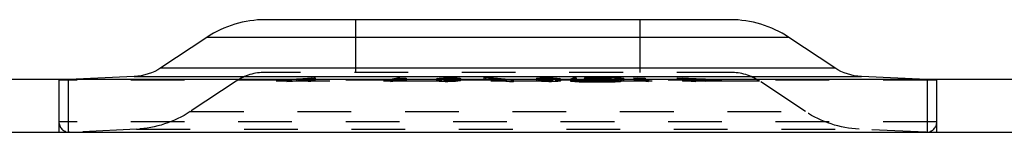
# Model space of a CAD drawing. Header units: inches. Extents: x 3 to 351, y 4 to 271.
# Tile 171 of 256: x 19.796 to 21.628, y 227.118 to 227.327. Entities that reach past the tile are written whole.
import ezdxf

# ---------------------------------------------------------------- set-up
doc = ezdxf.new("R2010")
doc.units = ezdxf.units.IN
doc.header["$LTSCALE"] = 0.5
doc.header["$MEASUREMENT"] = 0
doc.linetypes.add('HIDDEN', pattern=[0.225, 0.15, -0.075])
doc.layers.add('STR_1', color=7, linetype='Continuous')

msp = doc.modelspace()

# ---------------------------------------------------------------- linework, layer by layer
at = {"layer": 'STR_1', "color": 30, "linetype": 'Continuous'}
for p, q in [((21.1182, 227.3274), (20.2529, 227.3274)), ((20.1439, 227.2946), (20.0585, 227.2379)), ((21.3126, 227.2379), (21.2272, 227.2946)), ((20.0089, 227.2216), (19.887, 227.2158)), ((20.8272, 227.2194), (20.8211, 227.2167)), ((20.8312, 227.2193), (20.8251, 227.2166)), ((20.8312, 227.2193), (20.8272, 227.2194)), ((20.8272, 227.2194), (20.8272, 227.2176)), ((20.8477, 227.2191), (20.8467, 227.2186)), ((20.8577, 227.2181), (20.8467, 227.2186)), ((20.8467, 227.2186), (20.8467, 227.2186)), ((20.8477, 227.2191), (20.8573, 227.2195)), ((20.8516, 227.219), (20.8506, 227.2186)), ((20.8506, 227.2186), (20.8506, 227.2186)), ((20.8583, 227.2193), (20.8516, 227.219)), ((20.9033, 227.2194), (20.8573, 227.2195)), ((20.9043, 227.2192), (20.8583, 227.2193)), ((20.9033, 227.2194), (20.9192, 227.2186)), ((20.9153, 227.2187), (20.9043, 227.2192)), ((20.9153, 227.2187), (20.9099, 227.2164)), ((20.9192, 227.2186), (20.9138, 227.2163)), ((20.9153, 227.2187), (20.9153, 227.2187)), ((20.9153, 227.2169), (20.9153, 227.2187)), ((20.9192, 227.2186), (20.9192, 227.2186)), ((21.4842, 227.2158), (21.3622, 227.2216)), ((37.1106, 227.2158), (7.7356, 227.2158)), ((20.8211, 227.2166), (20.8211, 227.2167)), ((20.837, 227.2159), (20.8211, 227.2166)), ((20.8251, 227.2166), (20.825, 227.2166)), ((20.825, 227.2166), (20.836, 227.2161)), ((20.825, 227.2166), (20.825, 227.2161)), ((20.9033, 227.2161), (20.836, 227.2161)), ((20.9042, 227.2159), (20.837, 227.2159)), ((20.8824, 227.217), (20.8457, 227.217)), ((20.8467, 227.2168), (20.8457, 227.217)), ((20.8834, 227.2168), (20.8467, 227.2168)), ((20.8506, 227.2186), (20.8567, 227.2183)), ((20.8506, 227.2186), (20.8506, 227.2182)), ((20.883, 227.2183), (20.8567, 227.2183)), ((20.884, 227.2181), (20.8577, 227.2181)), ((20.8824, 227.217), (20.889, 227.2173)), ((20.883, 227.2183), (20.894, 227.2177)), ((20.893, 227.2172), (20.8834, 227.2168)), ((20.8901, 227.2178), (20.884, 227.2181)), ((20.8901, 227.2178), (20.889, 227.2173)), ((20.8901, 227.2178), (20.8901, 227.2178)), ((20.8901, 227.217), (20.8901, 227.2178)), ((20.894, 227.2177), (20.893, 227.2172)), ((20.894, 227.2177), (20.894, 227.2177)), ((20.9033, 227.2161), (20.9099, 227.2164)), ((20.9138, 227.2163), (20.9042, 227.2159)), ((7.7356, 227.1178), (37.1106, 227.1178)), ((19.8884, 227.1178), (21.4828, 227.1178))]:
    msp.add_line(p, q, dxfattribs=at)
at = {"layer": 'STR_1', "color": 254, "linetype": 'HIDDEN'}
for p, q in [((20.4206, 227.3274), (20.4206, 227.2294)), ((20.9506, 227.2294), (20.9506, 227.3274)), ((21.1186, 227.2294), (20.2526, 227.2294)), ((20.2932, 227.2164), (20.3456, 227.2195)), ((20.3141, 227.2175), (20.3403, 227.219)), ((20.3403, 227.219), (20.3359, 227.2175)), ((20.3456, 227.2195), (20.3403, 227.2177)), ((20.3403, 227.219), (20.3403, 227.2151)), ((20.3456, 227.2195), (20.3456, 227.2156)), ((20.5018, 227.2195), (20.4861, 227.2164)), ((20.5033, 227.219), (20.4899, 227.2164)), ((20.5018, 227.2195), (20.5103, 227.2189)), ((20.5018, 227.2195), (20.5018, 227.2155)), ((20.5033, 227.219), (20.5072, 227.2188)), ((20.5033, 227.219), (20.5033, 227.2151)), ((20.5072, 227.2188), (20.5124, 227.2186)), ((20.5072, 227.2188), (20.5072, 227.2148)), ((20.5103, 227.2189), (20.5149, 227.2188)), ((20.5103, 227.2189), (20.5103, 227.215)), ((20.5124, 227.2186), (20.5149, 227.2188)), ((20.5124, 227.2186), (20.5124, 227.2147)), ((20.5149, 227.2188), (20.5149, 227.2149)), ((20.5725, 227.218), (20.5773, 227.2187)), ((20.5764, 227.218), (20.5808, 227.2187)), ((20.5773, 227.2187), (20.5847, 227.2192)), ((20.5773, 227.2187), (20.5773, 227.2148)), ((20.5808, 227.2187), (20.5868, 227.219)), ((20.5808, 227.2187), (20.5808, 227.2147)), ((20.5847, 227.2192), (20.5945, 227.2193)), ((20.5847, 227.2192), (20.5847, 227.2152)), ((20.5868, 227.219), (20.5947, 227.2192)), ((20.5868, 227.219), (20.5868, 227.2151)), ((20.5945, 227.2193), (20.6008, 227.2193)), ((20.5945, 227.2193), (20.5945, 227.2154)), ((20.5947, 227.2192), (20.5947, 227.2152)), ((20.5947, 227.2192), (20.5997, 227.2192)), ((20.5997, 227.2192), (20.5997, 227.2152)), ((20.5997, 227.2192), (20.607, 227.219)), ((20.6008, 227.2193), (20.6099, 227.2192)), ((20.6008, 227.2193), (20.6008, 227.2154)), ((20.607, 227.219), (20.607, 227.2151)), ((20.607, 227.219), (20.6111, 227.2187)), ((20.6099, 227.2192), (20.6149, 227.2187)), ((20.6099, 227.2192), (20.6099, 227.2153)), ((20.6111, 227.2187), (20.6111, 227.2147)), ((20.6111, 227.2187), (20.6122, 227.218)), ((20.6149, 227.2187), (20.6161, 227.218)), ((20.6149, 227.2187), (20.6149, 227.2148)), ((20.6593, 227.2201), (20.6627, 227.2202)), ((20.6593, 227.2201), (20.7104, 227.2158)), ((20.6593, 227.2201), (20.6593, 227.2162)), ((20.6627, 227.2202), (20.7142, 227.2159)), ((20.6627, 227.2202), (20.6627, 227.2163)), ((20.7573, 227.218), (20.7584, 227.2187)), ((20.7584, 227.2187), (20.7635, 227.2192)), ((20.7584, 227.2187), (20.7584, 227.2148)), ((20.7613, 227.218), (20.7623, 227.2187)), ((20.7623, 227.2187), (20.7664, 227.219)), ((20.7623, 227.2187), (20.7623, 227.2147)), ((20.7635, 227.2192), (20.7726, 227.2193)), ((20.7635, 227.2192), (20.7635, 227.2152)), ((20.7664, 227.219), (20.7737, 227.2192)), ((20.7664, 227.219), (20.7664, 227.2151)), ((20.7726, 227.2193), (20.7788, 227.2193)), ((20.7726, 227.2193), (20.7726, 227.2154)), ((20.7737, 227.2192), (20.7787, 227.2192)), ((20.7737, 227.2192), (20.7737, 227.2152)), ((20.7787, 227.2192), (20.7787, 227.2152)), ((20.7787, 227.2192), (20.7866, 227.219)), ((20.7788, 227.2193), (20.7887, 227.2192)), ((20.7788, 227.2193), (20.7788, 227.2154)), ((20.7866, 227.219), (20.7866, 227.2151)), ((20.7866, 227.219), (20.7926, 227.2187)), ((20.7887, 227.2192), (20.7961, 227.2187)), ((20.7887, 227.2192), (20.7887, 227.2152)), ((20.7926, 227.2187), (20.7926, 227.2147)), ((20.7926, 227.2187), (20.797, 227.218)), ((20.7961, 227.2187), (20.8009, 227.218)), ((20.7961, 227.2187), (20.7961, 227.2148)), ((20.8312, 227.2193), (20.8312, 227.2154)), ((20.8467, 227.2186), (20.8467, 227.2146)), ((20.8467, 227.2186), (20.8467, 227.2168)), ((20.8473, 227.2188), (20.849, 227.2192)), ((20.8473, 227.2188), (20.8489, 227.2185)), ((20.8473, 227.2188), (20.8473, 227.2149)), ((20.849, 227.2192), (20.8575, 227.2193)), ((20.849, 227.2192), (20.849, 227.2152)), ((20.8506, 227.2186), (20.8506, 227.2146)), ((20.8513, 227.2188), (20.8524, 227.219)), ((20.8513, 227.2188), (20.8513, 227.2149)), ((20.8513, 227.2188), (20.8525, 227.2186)), ((20.8516, 227.219), (20.8516, 227.2151)), ((20.8524, 227.219), (20.8591, 227.2192)), ((20.8524, 227.219), (20.8524, 227.2151)), ((20.8525, 227.2186), (20.8525, 227.2146)), ((20.8525, 227.2186), (20.8559, 227.2184)), ((20.8573, 227.2193), (20.8573, 227.2155)), ((20.8575, 227.2193), (20.8692, 227.2193)), ((20.8575, 227.2193), (20.8575, 227.2154)), ((20.8583, 227.2193), (20.8583, 227.2154)), ((20.8591, 227.2192), (20.8591, 227.2152)), ((20.8591, 227.2192), (20.8696, 227.2192)), ((20.8692, 227.2193), (20.8692, 227.2154)), ((20.8696, 227.2192), (20.8696, 227.2152)), ((20.8696, 227.2192), (20.8774, 227.219)), ((20.8774, 227.219), (20.8774, 227.2151)), ((20.8774, 227.219), (20.8808, 227.2188)), ((20.8794, 227.2192), (20.8844, 227.2189)), ((20.8794, 227.2192), (20.8794, 227.2152)), ((20.8808, 227.2188), (20.8808, 227.2149)), ((20.8819, 227.2186), (20.8808, 227.2188)), ((20.8808, 227.2184), (20.8819, 227.2186)), ((20.8819, 227.2186), (20.8819, 227.2146)), ((20.886, 227.2185), (20.8844, 227.2189)), ((20.8844, 227.2189), (20.8844, 227.2149)), ((20.9033, 227.2192), (20.9033, 227.2155)), ((20.9043, 227.2192), (20.9043, 227.2153)), ((20.9192, 227.2147), (20.9192, 227.2186)), ((20.9192, 227.2186), (20.9192, 227.2146)), ((20.9388, 227.2195), (20.9623, 227.2164)), ((20.9388, 227.2195), (20.954, 227.2189)), ((20.9388, 227.2195), (20.9388, 227.2155)), ((20.946, 227.219), (20.953, 227.2188)), ((20.946, 227.219), (20.9659, 227.2164)), ((20.946, 227.219), (20.946, 227.2151)), ((20.953, 227.2188), (20.9596, 227.2186)), ((20.953, 227.2188), (20.953, 227.2148)), ((20.954, 227.2189), (20.96, 227.2188)), ((20.954, 227.2189), (20.954, 227.215)), ((20.9596, 227.2186), (20.96, 227.2188)), ((20.9596, 227.2186), (20.9596, 227.2147)), ((20.96, 227.2188), (20.96, 227.2148)), ((21.0193, 227.2195), (21.0402, 227.2174)), ((21.0193, 227.2195), (21.0723, 227.2172)), ((21.0193, 227.2195), (21.0193, 227.2156)), ((21.0286, 227.219), (21.0637, 227.2174)), ((21.0286, 227.219), (21.0286, 227.215)), ((21.0286, 227.219), (21.0437, 227.2174)), ((19.8687, 227.2158), (19.8687, 227.1178)), ((19.887, 227.2158), (19.8687, 227.215)), ((21.5024, 227.215), (19.8687, 227.215)), ((19.8687, 227.215), (19.8687, 227.1375)), ((19.8866, 227.1178), (19.8866, 227.2158)), ((20.1984, 227.2131), (20.1129, 227.1564)), ((21.1728, 227.2131), (20.1984, 227.2131)), ((20.2932, 227.2164), (20.2958, 227.2164)), ((20.2932, 227.2164), (20.2932, 227.2125)), ((20.2932, 227.2125), (20.3034, 227.2131)), ((20.2958, 227.2124), (20.2932, 227.2125)), ((20.2958, 227.2164), (20.311, 227.2173)), ((20.2958, 227.2164), (20.2958, 227.2124)), ((20.3034, 227.2131), (20.3348, 227.215)), ((20.311, 227.2173), (20.3141, 227.2173)), ((20.311, 227.2173), (20.311, 227.2133)), ((20.3354, 227.2133), (20.311, 227.2133)), ((20.3141, 227.2175), (20.3141, 227.2135)), ((20.3141, 227.2175), (20.3359, 227.2175)), ((20.3141, 227.2173), (20.3354, 227.2173)), ((20.3385, 227.215), (20.3141, 227.2135)), ((20.3141, 227.2135), (20.3359, 227.2135)), ((20.3354, 227.2173), (20.3328, 227.2164)), ((20.3328, 227.2164), (20.3354, 227.2164)), ((20.3328, 227.2164), (20.3328, 227.2124)), ((20.3367, 227.2125), (20.3328, 227.2124)), ((20.3348, 227.215), (20.3456, 227.2156)), ((20.3354, 227.2173), (20.3354, 227.2133)), ((20.3354, 227.2164), (20.3367, 227.2164)), ((20.3359, 227.2175), (20.3359, 227.2135)), ((20.3359, 227.2135), (20.3403, 227.2151)), ((20.3403, 227.2177), (20.3367, 227.2164)), ((20.3367, 227.2164), (20.3367, 227.2125)), ((20.3456, 227.2156), (20.3367, 227.2125)), ((20.3403, 227.2151), (20.3385, 227.215)), ((20.4861, 227.2164), (20.4899, 227.2164)), ((20.4861, 227.2164), (20.4861, 227.2125)), ((20.4861, 227.2125), (20.5018, 227.2155)), ((20.4899, 227.2125), (20.4861, 227.2125)), ((20.4899, 227.2164), (20.4899, 227.2125)), ((20.5033, 227.2151), (20.4899, 227.2125)), ((20.5018, 227.2155), (20.5103, 227.215)), ((20.5124, 227.2147), (20.5072, 227.2148)), ((20.5149, 227.2149), (20.5124, 227.2147)), ((20.5725, 227.218), (20.5714, 227.2176)), ((20.5714, 227.2176), (20.5725, 227.2169)), ((20.5714, 227.2176), (20.5714, 227.2137)), ((20.5714, 227.2137), (20.5725, 227.2141)), ((20.5725, 227.213), (20.5714, 227.2137)), ((20.5725, 227.218), (20.5725, 227.2141)), ((20.5725, 227.2169), (20.5754, 227.2167)), ((20.5725, 227.2169), (20.5725, 227.213)), ((20.5725, 227.2141), (20.5773, 227.2148)), ((20.5777, 227.2125), (20.5725, 227.213)), ((20.5764, 227.218), (20.5754, 227.2176)), ((20.5754, 227.2176), (20.5754, 227.2137)), ((20.5754, 227.2176), (20.5764, 227.217)), ((20.5754, 227.2167), (20.5777, 227.2165)), ((20.5764, 227.2141), (20.5754, 227.2137)), ((20.5754, 227.2137), (20.5764, 227.213)), ((20.5764, 227.218), (20.5764, 227.2141)), ((20.5764, 227.217), (20.5764, 227.213)), ((20.5764, 227.217), (20.5806, 227.2166)), ((20.5808, 227.2147), (20.5764, 227.2141)), ((20.5764, 227.213), (20.5806, 227.2127)), ((20.5777, 227.2165), (20.5867, 227.2163)), ((20.5777, 227.2165), (20.5777, 227.2125)), ((20.5867, 227.2124), (20.5777, 227.2125)), ((20.5806, 227.2166), (20.5806, 227.2127)), ((20.5806, 227.2166), (20.5878, 227.2165)), ((20.5806, 227.2127), (20.5878, 227.2126)), ((20.5847, 227.2152), (20.5945, 227.2154)), ((20.5867, 227.2163), (20.593, 227.2163)), ((20.5867, 227.2163), (20.5867, 227.2124)), ((20.593, 227.2124), (20.5867, 227.2124)), ((20.5947, 227.2152), (20.5868, 227.2151)), ((20.5878, 227.2165), (20.5878, 227.2126)), ((20.5878, 227.2165), (20.5928, 227.2165)), ((20.5878, 227.2126), (20.5928, 227.2126)), ((20.5928, 227.2165), (20.6007, 227.2166)), ((20.5928, 227.2165), (20.5928, 227.2126)), ((20.5928, 227.2126), (20.6007, 227.2127)), ((20.593, 227.2163), (20.6028, 227.2165)), ((20.593, 227.2163), (20.593, 227.2124)), ((20.6028, 227.2125), (20.593, 227.2124)), ((20.5945, 227.2154), (20.6008, 227.2154)), ((20.5997, 227.2152), (20.5947, 227.2152)), ((20.607, 227.2151), (20.5997, 227.2152)), ((20.6007, 227.2166), (20.6067, 227.217)), ((20.6007, 227.2166), (20.6007, 227.2127)), ((20.6007, 227.2127), (20.6067, 227.213)), ((20.6008, 227.2154), (20.6099, 227.2153)), ((20.6028, 227.2165), (20.6102, 227.2169)), ((20.6028, 227.2165), (20.6028, 227.2125)), ((20.6102, 227.213), (20.6028, 227.2125)), ((20.6067, 227.217), (20.6111, 227.2176)), ((20.6067, 227.217), (20.6067, 227.213)), ((20.6067, 227.213), (20.6111, 227.2137)), ((20.6102, 227.2169), (20.615, 227.2176)), ((20.6102, 227.2169), (20.6102, 227.213)), ((20.615, 227.2137), (20.6102, 227.213)), ((20.6111, 227.2176), (20.6122, 227.218)), ((20.6111, 227.2176), (20.6111, 227.2137)), ((20.6122, 227.2141), (20.6111, 227.2147)), ((20.6111, 227.2137), (20.6122, 227.2141)), ((20.6122, 227.218), (20.6122, 227.2141)), ((20.6149, 227.2148), (20.6161, 227.2141)), ((20.615, 227.2176), (20.6161, 227.218)), ((20.615, 227.2176), (20.615, 227.2137)), ((20.6161, 227.2141), (20.615, 227.2137)), ((20.6161, 227.218), (20.6161, 227.2141)), ((20.6593, 227.2162), (20.6627, 227.2163)), ((20.6637, 227.2158), (20.6593, 227.2162)), ((20.6627, 227.2163), (20.6683, 227.2158)), ((20.6741, 227.215), (20.6637, 227.2158)), ((20.6683, 227.2158), (20.6786, 227.215)), ((20.6962, 227.2131), (20.6741, 227.215)), ((20.6786, 227.215), (20.7006, 227.2131)), ((20.7107, 227.2119), (20.6962, 227.2131)), ((20.7006, 227.2131), (20.7142, 227.2119)), ((20.7104, 227.2158), (20.7107, 227.2158)), ((20.7107, 227.2158), (20.7142, 227.2159)), ((20.7107, 227.2158), (20.7107, 227.2119)), ((20.7142, 227.2119), (20.7107, 227.2119)), ((20.7142, 227.2159), (20.7142, 227.2119)), ((20.7573, 227.218), (20.7584, 227.2176)), ((20.7573, 227.218), (20.7573, 227.2141)), ((20.7573, 227.2141), (20.7584, 227.2148)), ((20.7584, 227.2137), (20.7573, 227.2141)), ((20.7584, 227.2176), (20.7632, 227.2169)), ((20.7584, 227.2176), (20.7584, 227.2137)), ((20.7632, 227.213), (20.7584, 227.2137)), ((20.7613, 227.218), (20.7613, 227.2141)), ((20.7613, 227.218), (20.7623, 227.2176)), ((20.7623, 227.2147), (20.7613, 227.2141)), ((20.7613, 227.2141), (20.7623, 227.2137)), ((20.7623, 227.2176), (20.7623, 227.2137)), ((20.7623, 227.2176), (20.7667, 227.217)), ((20.7623, 227.2137), (20.7667, 227.213)), ((20.7632, 227.2169), (20.7707, 227.2165)), ((20.7632, 227.2169), (20.7632, 227.213)), ((20.7707, 227.2125), (20.7632, 227.213)), ((20.7635, 227.2152), (20.7726, 227.2154)), ((20.7737, 227.2152), (20.7664, 227.2151)), ((20.7667, 227.217), (20.7667, 227.213)), ((20.7667, 227.217), (20.7728, 227.2166)), ((20.7667, 227.213), (20.7728, 227.2127)), ((20.7707, 227.2165), (20.7804, 227.2163)), ((20.7707, 227.2165), (20.7707, 227.2125)), ((20.7804, 227.2124), (20.7707, 227.2125)), ((20.7726, 227.2154), (20.7788, 227.2154)), ((20.7728, 227.2166), (20.7728, 227.2127)), ((20.7728, 227.2166), (20.7806, 227.2165)), ((20.7728, 227.2127), (20.7806, 227.2125)), ((20.7787, 227.2152), (20.7737, 227.2152)), ((20.7866, 227.2151), (20.7787, 227.2152)), ((20.7788, 227.2154), (20.7887, 227.2152)), ((20.7804, 227.2163), (20.7868, 227.2163)), ((20.7804, 227.2163), (20.7804, 227.2124)), ((20.7868, 227.2124), (20.7804, 227.2124)), ((20.7806, 227.2165), (20.7806, 227.2125)), ((20.7806, 227.2165), (20.7857, 227.2165)), ((20.7806, 227.2125), (20.7857, 227.2126)), ((20.7857, 227.2165), (20.7929, 227.2166)), ((20.7857, 227.2165), (20.7857, 227.2126)), ((20.7857, 227.2126), (20.7929, 227.2127)), ((20.7868, 227.2163), (20.7958, 227.2165)), ((20.7868, 227.2163), (20.7868, 227.2124)), ((20.7958, 227.2125), (20.7868, 227.2124)), ((20.797, 227.2141), (20.7926, 227.2147)), ((20.7929, 227.2166), (20.797, 227.217)), ((20.7929, 227.2166), (20.7929, 227.2127)), ((20.7929, 227.2127), (20.797, 227.213)), ((20.7958, 227.2165), (20.7981, 227.2166)), ((20.7958, 227.2165), (20.7958, 227.2125)), ((20.8009, 227.213), (20.7958, 227.2125)), ((20.7961, 227.2148), (20.8009, 227.2141)), ((20.797, 227.218), (20.797, 227.2141)), ((20.7981, 227.2176), (20.797, 227.218)), ((20.797, 227.217), (20.7981, 227.2176)), ((20.797, 227.217), (20.797, 227.213)), ((20.7981, 227.2137), (20.797, 227.2141)), ((20.797, 227.213), (20.7981, 227.2137)), ((20.7981, 227.2176), (20.7981, 227.2137)), ((20.7981, 227.2166), (20.8009, 227.2169)), ((20.802, 227.2176), (20.8009, 227.218)), ((20.8009, 227.218), (20.8009, 227.2141)), ((20.8009, 227.2169), (20.802, 227.2176)), ((20.8009, 227.2169), (20.8009, 227.213)), ((20.8009, 227.2141), (20.802, 227.2137)), ((20.802, 227.2137), (20.8009, 227.213)), ((20.802, 227.2176), (20.802, 227.2137)), ((20.8211, 227.2167), (20.8211, 227.2127)), ((20.8211, 227.2166), (20.8211, 227.2127)), ((20.825, 227.2144), (20.8211, 227.2127)), ((20.8211, 227.2127), (20.8211, 227.2127)), ((20.8211, 227.2127), (20.837, 227.2119)), ((20.825, 227.2161), (20.825, 227.2126)), ((20.8272, 227.2154), (20.825, 227.2144)), ((20.825, 227.2126), (20.8251, 227.2127)), ((20.836, 227.2121), (20.825, 227.2126)), ((20.8251, 227.2166), (20.8251, 227.2127)), ((20.8251, 227.2127), (20.8312, 227.2154)), ((20.8272, 227.2176), (20.8272, 227.2154)), ((20.8312, 227.2154), (20.8272, 227.2154)), ((20.836, 227.2159), (20.836, 227.2158)), ((20.836, 227.2158), (20.836, 227.2121)), ((20.9033, 227.2122), (20.836, 227.2121)), ((20.837, 227.2159), (20.837, 227.2119)), ((20.837, 227.2119), (20.9042, 227.212)), ((20.8457, 227.217), (20.8457, 227.2131)), ((20.8457, 227.2131), (20.8467, 227.2129)), ((20.8824, 227.2131), (20.8457, 227.2131)), ((20.8467, 227.2168), (20.8467, 227.2129)), ((20.8477, 227.2151), (20.8467, 227.2147)), ((20.8467, 227.2147), (20.8467, 227.2146)), ((20.8467, 227.2146), (20.8577, 227.2141)), ((20.8467, 227.2129), (20.8834, 227.2129)), ((20.8473, 227.2149), (20.849, 227.2152)), ((20.8489, 227.2146), (20.8473, 227.2149)), ((20.8477, 227.2184), (20.8477, 227.2151)), ((20.8506, 227.2154), (20.8477, 227.2151)), ((20.8489, 227.2185), (20.8538, 227.2182)), ((20.8489, 227.2185), (20.8489, 227.2146)), ((20.8538, 227.2143), (20.8489, 227.2146)), ((20.849, 227.2152), (20.8575, 227.2154)), ((20.8506, 227.2182), (20.8506, 227.2146)), ((20.8573, 227.2155), (20.8506, 227.2154)), ((20.8506, 227.2146), (20.8516, 227.2151)), ((20.8567, 227.2143), (20.8506, 227.2146)), ((20.8506, 227.2146), (20.8506, 227.2146)), ((20.8524, 227.2151), (20.8513, 227.2149)), ((20.8513, 227.2149), (20.8525, 227.2146)), ((20.8516, 227.2151), (20.8583, 227.2154)), ((20.8522, 227.2174), (20.8538, 227.2177)), ((20.8522, 227.2174), (20.854, 227.217)), ((20.8522, 227.2174), (20.8522, 227.2134)), ((20.8522, 227.2134), (20.8538, 227.2137)), ((20.854, 227.2131), (20.8522, 227.2134)), ((20.8591, 227.2152), (20.8524, 227.2151)), ((20.8525, 227.2146), (20.8559, 227.2144)), ((20.8538, 227.2182), (20.8606, 227.2181)), ((20.8538, 227.2182), (20.8538, 227.2143)), ((20.8538, 227.2177), (20.8583, 227.218)), ((20.8538, 227.2177), (20.8538, 227.2137)), ((20.8607, 227.2141), (20.8538, 227.2143)), ((20.8538, 227.2137), (20.8583, 227.214)), ((20.854, 227.217), (20.8546, 227.2169)), ((20.8546, 227.213), (20.854, 227.2131)), ((20.8546, 227.2169), (20.8557, 227.2168)), ((20.8546, 227.2169), (20.8546, 227.213)), ((20.8557, 227.2129), (20.8546, 227.213)), ((20.8557, 227.2168), (20.8563, 227.2168)), ((20.8592, 227.2127), (20.8557, 227.2129)), ((20.8559, 227.2184), (20.8559, 227.2144)), ((20.8559, 227.2184), (20.8606, 227.2183)), ((20.8559, 227.2144), (20.8606, 227.2143)), ((20.8563, 227.2173), (20.8575, 227.2176)), ((20.8563, 227.2173), (20.8563, 227.2134)), ((20.8563, 227.2173), (20.8581, 227.217)), ((20.8563, 227.2168), (20.8592, 227.2166)), ((20.8575, 227.2136), (20.8563, 227.2134)), ((20.8563, 227.2134), (20.8581, 227.213)), ((20.8567, 227.2181), (20.8567, 227.2143)), ((20.883, 227.2143), (20.8567, 227.2143)), ((20.8901, 227.2155), (20.8573, 227.2155)), ((20.8575, 227.2176), (20.8612, 227.2178)), ((20.8575, 227.2176), (20.8575, 227.2136)), ((20.8575, 227.2154), (20.8692, 227.2154)), ((20.8612, 227.2139), (20.8575, 227.2136)), ((20.8577, 227.2181), (20.8577, 227.2141)), ((20.8577, 227.2141), (20.884, 227.2141)), ((20.8581, 227.217), (20.8581, 227.213)), ((20.8581, 227.217), (20.8599, 227.2168)), ((20.8581, 227.213), (20.86, 227.2129)), ((20.8583, 227.218), (20.8628, 227.2181)), ((20.8583, 227.218), (20.8583, 227.214)), ((20.8583, 227.2154), (20.9043, 227.2153)), ((20.8583, 227.214), (20.8628, 227.2141)), ((20.8696, 227.2152), (20.8591, 227.2152)), ((20.8592, 227.2166), (20.8633, 227.2164)), ((20.8592, 227.2166), (20.8592, 227.2127)), ((20.8633, 227.2125), (20.8592, 227.2127)), ((20.8599, 227.2168), (20.8618, 227.2167)), ((20.86, 227.2129), (20.8618, 227.2128)), ((20.8606, 227.2183), (20.8613, 227.2182)), ((20.8606, 227.2181), (20.8609, 227.2181)), ((20.8606, 227.2143), (20.8613, 227.2143)), ((20.8609, 227.2141), (20.8607, 227.2141)), ((20.8609, 227.2181), (20.8628, 227.2181)), ((20.8609, 227.2181), (20.8609, 227.2141)), ((20.8628, 227.2141), (20.8609, 227.2141)), ((20.8612, 227.2178), (20.8612, 227.2139)), ((20.8612, 227.2178), (20.8628, 227.2178)), ((20.8683, 227.214), (20.8612, 227.2139)), ((20.8613, 227.2182), (20.8613, 227.2143)), ((20.8613, 227.2182), (20.8695, 227.2182)), ((20.8613, 227.2143), (20.8695, 227.2142)), ((20.8618, 227.2167), (20.8618, 227.2128)), ((20.8618, 227.2167), (20.8646, 227.2166)), ((20.8618, 227.2128), (20.8646, 227.2127)), ((20.8628, 227.2181), (20.8628, 227.2141)), ((20.8628, 227.2178), (20.8683, 227.2179)), ((20.8633, 227.2164), (20.8731, 227.2163)), ((20.8633, 227.2164), (20.8633, 227.2125)), ((20.8731, 227.2124), (20.8633, 227.2125)), ((20.8646, 227.2166), (20.8646, 227.2127)), ((20.8646, 227.2166), (20.8728, 227.2165)), ((20.8646, 227.2127), (20.8728, 227.2125)), ((20.8683, 227.2179), (20.8705, 227.218)), ((20.8683, 227.2179), (20.8683, 227.214)), ((20.8705, 227.214), (20.8683, 227.214)), ((20.8695, 227.2182), (20.8766, 227.2182)), ((20.8695, 227.2182), (20.8695, 227.2142)), ((20.8695, 227.2142), (20.8766, 227.2143)), ((20.8774, 227.2151), (20.8696, 227.2152)), ((20.8705, 227.218), (20.8705, 227.214)), ((20.8705, 227.218), (20.8728, 227.2179)), ((20.8728, 227.214), (20.8705, 227.214)), ((20.8728, 227.2179), (20.8773, 227.2179)), ((20.8728, 227.2179), (20.8728, 227.214)), ((20.8728, 227.2165), (20.8832, 227.2165)), ((20.8728, 227.2165), (20.8728, 227.2125)), ((20.8813, 227.2139), (20.8728, 227.214)), ((20.8728, 227.2125), (20.8832, 227.2125)), ((20.8731, 227.2163), (20.8773, 227.2163)), ((20.8731, 227.2163), (20.8731, 227.2124)), ((20.8848, 227.2124), (20.8731, 227.2124)), ((20.8766, 227.2182), (20.8772, 227.2183)), ((20.8766, 227.2182), (20.8766, 227.2143)), ((20.8766, 227.2143), (20.8772, 227.2143)), ((20.8772, 227.2183), (20.8808, 227.2184)), ((20.8772, 227.2143), (20.8808, 227.2144)), ((20.8773, 227.218), (20.8789, 227.2181)), ((20.8773, 227.218), (20.8825, 227.218)), ((20.8773, 227.218), (20.8773, 227.2141)), ((20.8773, 227.2179), (20.8813, 227.2178)), ((20.8773, 227.2163), (20.8819, 227.2163)), ((20.8789, 227.2141), (20.8773, 227.2141)), ((20.8773, 227.2141), (20.8825, 227.214)), ((20.8808, 227.2149), (20.8774, 227.2151)), ((20.8789, 227.2181), (20.8791, 227.2181)), ((20.8789, 227.2181), (20.8789, 227.2141)), ((20.8792, 227.2141), (20.8789, 227.2141)), ((20.8791, 227.2181), (20.8819, 227.2182)), ((20.8843, 227.2143), (20.8792, 227.2141)), ((20.8794, 227.2152), (20.8844, 227.2149)), ((20.8808, 227.2184), (20.8808, 227.2144)), ((20.8819, 227.2146), (20.8808, 227.2149)), ((20.8808, 227.2144), (20.8819, 227.2146)), ((20.8813, 227.2178), (20.8813, 227.2139)), ((20.8813, 227.2178), (20.8819, 227.2178)), ((20.8875, 227.2136), (20.8813, 227.2139)), ((20.8819, 227.2182), (20.8843, 227.2182)), ((20.8819, 227.2178), (20.8875, 227.2176)), ((20.8819, 227.2163), (20.8848, 227.2163)), ((20.8824, 227.2168), (20.8824, 227.2131)), ((20.889, 227.2134), (20.8824, 227.2131)), ((20.8825, 227.218), (20.8901, 227.2177)), ((20.8825, 227.218), (20.8825, 227.214)), ((20.8825, 227.214), (20.8901, 227.2137)), ((20.883, 227.2181), (20.883, 227.2159)), ((20.883, 227.2159), (20.883, 227.2158)), ((20.883, 227.2158), (20.883, 227.2143)), ((20.8901, 227.2142), (20.883, 227.2143)), ((20.8832, 227.2165), (20.8902, 227.2166)), ((20.8832, 227.2165), (20.8832, 227.2125)), ((20.8832, 227.2125), (20.8902, 227.2127)), ((20.8834, 227.2168), (20.8834, 227.2129)), ((20.8834, 227.2129), (20.893, 227.2133)), ((20.884, 227.2181), (20.884, 227.2141)), ((20.884, 227.2141), (20.8901, 227.2138)), ((20.8843, 227.2182), (20.886, 227.2185)), ((20.8843, 227.2182), (20.8843, 227.2143)), ((20.886, 227.2146), (20.8843, 227.2143)), ((20.8844, 227.2149), (20.886, 227.2146)), ((20.8848, 227.2163), (20.8901, 227.2164)), ((20.8848, 227.2163), (20.8848, 227.2124)), ((20.8931, 227.2125), (20.8848, 227.2124)), ((20.886, 227.2185), (20.886, 227.2146)), ((20.8875, 227.2176), (20.8875, 227.2136)), ((20.8875, 227.2176), (20.8912, 227.2173)), ((20.8912, 227.2134), (20.8875, 227.2136)), ((20.889, 227.2169), (20.889, 227.2134)), ((20.8901, 227.2138), (20.889, 227.2134)), ((20.8901, 227.2177), (20.8948, 227.2174)), ((20.8901, 227.2177), (20.8901, 227.2137)), ((20.8901, 227.217), (20.8901, 227.2159)), ((20.8901, 227.2138), (20.8901, 227.217)), ((20.8901, 227.2164), (20.8931, 227.2164)), ((20.8901, 227.2159), (20.8901, 227.2158)), ((20.8901, 227.2158), (20.8901, 227.2138)), ((20.9033, 227.2155), (20.8901, 227.2155)), ((20.894, 227.2138), (20.8901, 227.2142)), ((20.8901, 227.2138), (20.8901, 227.2138)), ((20.8901, 227.2137), (20.8948, 227.2134)), ((20.8902, 227.2166), (20.8919, 227.2167)), ((20.8902, 227.2166), (20.8902, 227.2127)), ((20.8902, 227.2127), (20.8919, 227.2128)), ((20.8912, 227.2173), (20.8912, 227.2134)), ((20.8923, 227.2171), (20.8912, 227.2173)), ((20.8931, 227.213), (20.8912, 227.2134)), ((20.8919, 227.2167), (20.8931, 227.217)), ((20.8919, 227.2167), (20.8919, 227.2128)), ((20.8919, 227.2128), (20.8931, 227.213)), ((20.8931, 227.217), (20.8923, 227.2171)), ((20.893, 227.2172), (20.893, 227.2133)), ((20.893, 227.2133), (20.894, 227.2137)), ((20.8931, 227.217), (20.8931, 227.2159)), ((20.8931, 227.2164), (20.8956, 227.2166)), ((20.8931, 227.2164), (20.8931, 227.2125)), ((20.8931, 227.2159), (20.8931, 227.2158)), ((20.8931, 227.2158), (20.8931, 227.213)), ((20.8956, 227.2127), (20.8931, 227.2125)), ((20.894, 227.2138), (20.894, 227.2177)), ((20.894, 227.2177), (20.894, 227.2137)), ((20.894, 227.2137), (20.894, 227.2138)), ((20.8971, 227.2169), (20.8948, 227.2174)), ((20.8948, 227.2174), (20.8948, 227.2134)), ((20.8948, 227.2134), (20.8971, 227.213)), ((20.8956, 227.2166), (20.8971, 227.2169)), ((20.8956, 227.2166), (20.8956, 227.2127)), ((20.8971, 227.213), (20.8956, 227.2127)), ((20.8971, 227.2169), (20.8971, 227.213)), ((20.9033, 227.2158), (20.9033, 227.2122)), ((20.9099, 227.2124), (20.9033, 227.2122)), ((20.9042, 227.2159), (20.9042, 227.212)), ((20.9042, 227.212), (20.9138, 227.2124)), ((20.9099, 227.216), (20.9099, 227.2124)), ((20.9153, 227.2147), (20.9099, 227.2124)), ((20.9138, 227.2163), (20.9138, 227.2124)), ((20.9138, 227.2124), (20.9192, 227.2146)), ((20.9153, 227.2169), (20.9153, 227.2147)), ((20.9153, 227.2148), (20.9153, 227.2169)), ((20.9153, 227.2148), (20.9153, 227.2147)), ((20.9192, 227.2146), (20.9192, 227.2147)), ((20.9388, 227.2155), (20.954, 227.215)), ((20.9623, 227.2125), (20.9388, 227.2155)), ((20.946, 227.2151), (20.9659, 227.2125)), ((20.9596, 227.2147), (20.953, 227.2148)), ((20.96, 227.2148), (20.9596, 227.2147)), ((20.9623, 227.2164), (20.9659, 227.2164)), ((20.9623, 227.2164), (20.9623, 227.2125)), ((20.9659, 227.2125), (20.9623, 227.2125)), ((20.9659, 227.2164), (20.9659, 227.2125)), ((21.0402, 227.2135), (21.0193, 227.2156)), ((21.0193, 227.2156), (21.0342, 227.215)), ((21.03, 227.215), (21.0286, 227.215)), ((21.0286, 227.215), (21.0437, 227.2135)), ((21.0294, 227.2174), (21.0402, 227.2174)), ((21.0294, 227.2174), (21.0313, 227.2172)), ((21.0294, 227.2174), (21.0294, 227.2135)), ((21.0294, 227.2135), (21.0402, 227.2135)), ((21.0313, 227.2133), (21.0294, 227.2135)), ((21.0637, 227.2135), (21.03, 227.215)), ((21.0313, 227.2172), (21.0402, 227.2172)), ((21.0313, 227.2172), (21.0313, 227.2133)), ((21.0421, 227.2133), (21.0313, 227.2133)), ((21.0342, 227.215), (21.0723, 227.2133)), ((21.0402, 227.2174), (21.0402, 227.2135)), ((21.0402, 227.2172), (21.0421, 227.2173)), ((21.0421, 227.2173), (21.0507, 227.2164)), ((21.0421, 227.2173), (21.0421, 227.2133)), ((21.0507, 227.2125), (21.0421, 227.2133)), ((21.0437, 227.2174), (21.0637, 227.2174)), ((21.0437, 227.2174), (21.0437, 227.2135)), ((21.0437, 227.2135), (21.0637, 227.2135)), ((21.0456, 227.2173), (21.0637, 227.2172)), ((21.0456, 227.2173), (21.0541, 227.2164)), ((21.0456, 227.2173), (21.0456, 227.2133)), ((21.0723, 227.2133), (21.0456, 227.2133)), ((21.0456, 227.2133), (21.0541, 227.2125)), ((21.0507, 227.2164), (21.0541, 227.2164)), ((21.0507, 227.2164), (21.0507, 227.2125)), ((21.0541, 227.2125), (21.0507, 227.2125)), ((21.0541, 227.2164), (21.0541, 227.2125)), ((21.0637, 227.2174), (21.0637, 227.2135)), ((21.0637, 227.2172), (21.0723, 227.2172)), ((21.0723, 227.2172), (21.0723, 227.2133)), ((21.2582, 227.1564), (21.1728, 227.2131)), ((21.5024, 227.215), (21.4842, 227.2158)), ((21.4846, 227.2158), (21.4846, 227.1178)), ((21.5024, 227.1178), (21.5024, 227.2158)), ((21.5024, 227.1375), (21.5024, 227.215)), ((20.1129, 227.1564), (21.2582, 227.1564)), ((21.5024, 227.1375), (19.8687, 227.1375)), ((20.0133, 227.1237), (19.8893, 227.1178)), ((20.0133, 227.1237), (21.3578, 227.1237)), ((21.4818, 227.1178), (21.3578, 227.1237))]:
    msp.add_line(p, q, dxfattribs=at)
at = {"layer": 'STR_1', "color": 96, "linetype": 'Continuous'}
for p, q in [((21.2272, 227.2946), (20.1439, 227.2946)), ((20.0585, 227.2379), (21.3126, 227.2379)), ((20.0089, 227.2216), (21.3622, 227.2216)), ((20.8477, 227.2191), (20.8477, 227.2184)), ((20.8573, 227.2195), (20.8573, 227.2193)), ((20.9033, 227.2194), (20.9033, 227.2192)), ((20.9153, 227.2187), (20.9153, 227.2169)), ((20.836, 227.2161), (20.836, 227.2159)), ((20.8567, 227.2183), (20.8567, 227.2181)), ((20.8824, 227.217), (20.8824, 227.2168)), ((20.883, 227.2183), (20.883, 227.2181)), ((20.889, 227.2173), (20.889, 227.2169)), ((20.8901, 227.2178), (20.8901, 227.217)), ((20.9033, 227.2161), (20.9033, 227.2158)), ((20.9099, 227.2164), (20.9099, 227.216))]:
    msp.add_line(p, q, dxfattribs=at)
at = {"layer": 'STR_1', "color": 30, "linetype": 'Continuous'}
for centre, radius, start, end in [((20.2529, 227.1304), 0.197, 90, 123.5787), ((21.1182, 227.1304), 0.197, 56.4213, 90), ((19.8884, 227.1375), 0.0197, 267.2789, 270), ((21.4828, 227.1375), 0.0197, 270, 272.7211)]:
    msp.add_arc(centre, radius, start, end, dxfattribs=at)
at = {"layer": 'STR_1', "color": 30, "linetype": 'Continuous', "extrusion": (0, 0, -1)}
for centre, start, end in [((-20.0043, 227.3195), 236.4213, 267.2789), ((-21.3668, 227.3195), 272.7211, 303.5787)]:
    msp.add_arc(centre, 0.098, start, end, dxfattribs=at)
at = {"layer": 'STR_1', "color": 254, "linetype": 'HIDDEN'}
for centre, radius, start, end in [((20.2526, 227.1314), 0.098, 90, 123.5787), ((21.1186, 227.1314), 0.098, 56.4213, 90), ((19.8884, 227.1375), 0.0197, 180, 267.2789), ((21.4828, 227.1375), 0.0197, 272.7211, 0)]:
    msp.add_arc(centre, radius, start, end, dxfattribs=at)
at = {"layer": 'STR_1', "color": 254, "linetype": 'HIDDEN', "extrusion": (0, 0, -1)}
for centre, radius, start, end in [((-20.004, 227.3205), 0.197, 236.4213, 267.2789), ((-21.3672, 227.3205), 0.197, 272.7211, 303.5787), ((-19.8884, 227.1375), 0.0197, 267.2789, 270), ((-21.4828, 227.1375), 0.0197, 270, 272.7211)]:
    msp.add_arc(centre, radius, start, end, dxfattribs=at)

doc.saveas('drawing.dxf')
